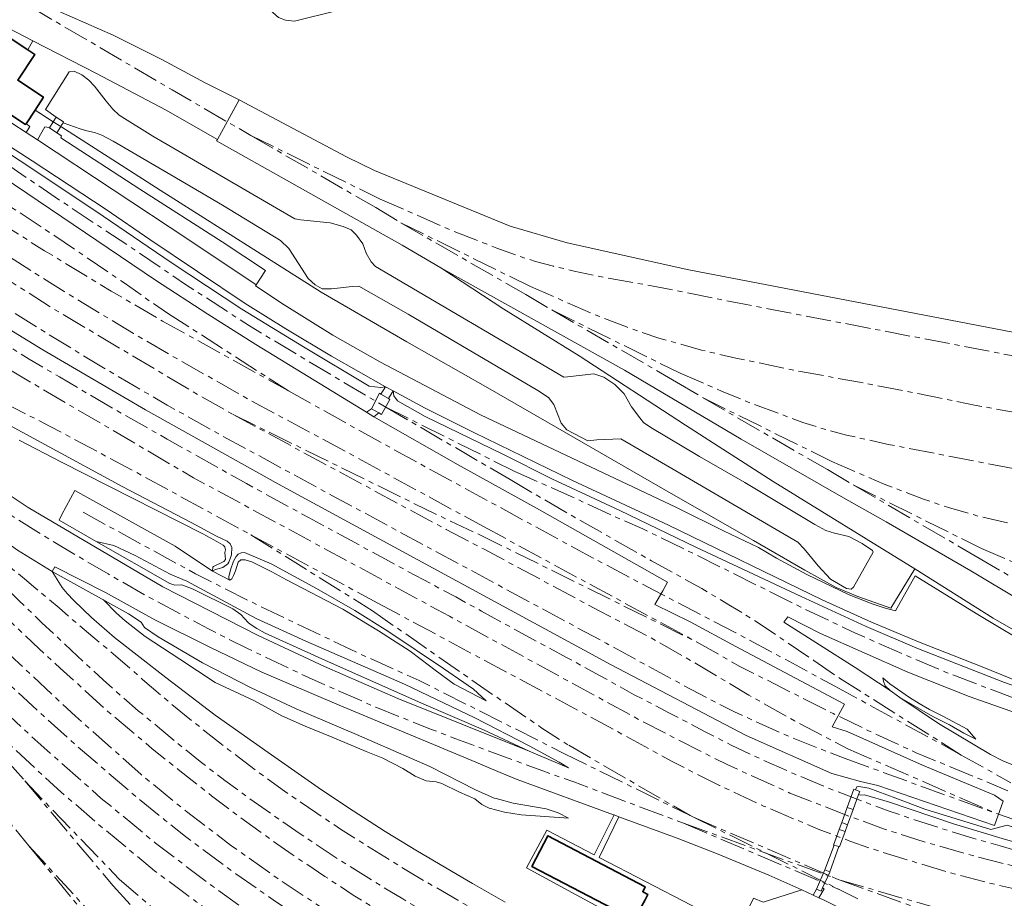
# Model space of a CAD drawing. Extents: x 151587 to 155483, y 462503 to 464608.
# Tile 33 of 236: x 152853 to 153049, y 463051 to 463225. Entities that reach past the tile are written whole.
import ezdxf

# ---------------------------------------------------------------- set-up
doc = ezdxf.new("R2010")
doc.units = 0
doc.header["$LTSCALE"] = 0.5
doc.linetypes.add('AM-AS', pattern=[16, 10, -2, 2, -2])
for name, color, linetype, lineweight in [('B-RO-AM-AS_SPOOR-G', 251, 'AM-AS', 18), ('B-RO-GR-GRAS-GV', 251, 'CONTINUOUS', 13), ('B-RO-IE-TERREINAFSCHEIDING_KUNSTMATIG_HEKWERK-G', 251, 'IE-TERREINAFSCHEIDING-KUNSTMATIG', 18), ('B-RO-IE-TERREINAFSCHEIDING_KUNSTMATIG_MUUR-G', 251, 'IE-TERREINAFSCHEIDING-KUNSTMATIG-DICHT', 18), ('B-RO-KW-KUNSTWERK_GELUIDSWERING_SCHERM-G', 251, 'CONTINUOUS', 18), ('B-RO-OG-BEBOUWING-GV', 6, 'CONTINUOUS', 35), ('B-RO-VH-VERHARDING_GESLOTEN-GV', 251, 'CONTINUOUS', 18), ('B-RO-VH-VERHARDING_HALFVERHARDING-GV', 251, 'CONTINUOUS', 18), ('B-RO-VH-VERHARDING_OPEN-GV', 251, 'CONTINUOUS', 18)]:
    doc.layers.add(name, color=color, linetype=linetype, lineweight=lineweight)
doc.linetypes.add('IE-TERREINAFSCHEIDING-KUNSTMATIG', pattern='A,4,[82,NLCS.SHX,S=0.75,R=90,X=0,Y=0],4,-2', length=10)
doc.linetypes.add('IE-TERREINAFSCHEIDING-KUNSTMATIG-DICHT', pattern='A,8,-1,[82,NLCS.SHX,S=0.75,R=90,X=0,Y=0],-1', length=10)

msp = doc.modelspace()

# ---------------------------------------------------------------- linework, layer by layer
at = {"layer": 'B-RO-AM-AS_SPOOR-G', "flags": 128}
for points in [[(152630.454, 463339.276), (152633.931, 463335.898), (152640.439, 463329.843), (152643.843, 463326.552), (152656.575, 463314.356), (152671.728, 463299.767), (152684.304, 463287.928), (152704.057, 463269.734), (152717.73, 463257.709), (152730.747, 463246.656), (152743.251, 463236.398), (152755.955, 463226.368), (152769.913, 463215.601), (152778.755, 463209.035), (152789.607, 463201.085), (152797.21, 463195.673), (152804.505, 463190.54), (152817.955, 463181.33), (152827.072, 463175.285), (152835.576, 463169.821), (152847.27, 463162.551), (152855.346, 463157.596), (152861.361, 463154.043), (152872.968, 463147.227), (152882.741, 463141.721), (152892.168, 463136.417), (152898.499, 463132.882), (152905.392, 463129.093), (152910.884, 463126.11), (152917.369, 463122.6), (152926.048, 463117.865), (152933.542, 463113.845), (152939.989, 463110.395), (152945.145, 463107.574), (152955.385, 463101.953), (152961.972, 463098.419), (152968.654, 463094.762), (152975.433, 463091.003), (152982.302, 463087.424), (152989.344, 463083.738), (152994.687, 463081.001), (153000.808, 463078.123), (153007.013, 463075.364), (153013.937, 463072.483), (153020.51, 463069.954), (153026.052, 463067.914), (153031.081, 463066.17), (153036.233, 463064.522), (153041.765, 463062.824), (153048.076, 463061.004), (153057.932, 463058.183), (153066.175, 463055.828)], [(152667.056, 463336.997), (152679.341, 463325.394), (152718.599, 463288.822), (152730.368, 463278.229), (152741.721, 463268.765), (152757.753, 463256.343), (152797.502, 463225.876), (152812.104, 463214.803), (152826.058, 463204.7), (152859.525, 463182.62), (152874.182, 463172.72), (152877.759, 463170.149), (152882.795, 463166.697)], [(152656.696, 463308.388), (152661.722, 463303.733), (152667.39, 463298.461), (152671.791, 463294.344), (152676.22, 463290.141), (152681.247, 463285.397), (152686.132, 463280.766), (152693.31, 463274.07), (152699.463, 463268.485), (152704.746, 463263.712), (152710.828, 463258.398), (152716.767, 463253.255), (152725.953, 463245.49), (152733.829, 463238.95), (152741.548, 463232.653), (152751.446, 463224.717), (152762.863, 463215.955), (152768.36, 463211.851), (152772.828, 463208.521), (152783.749, 463200.405), (152790.796, 463195.311), (152797.762, 463190.395), (152806.695, 463184.121), (152812.819, 463179.961), (152820.496, 463174.846), (152830.722, 463168.263), (152840.388, 463162.143), (152846.184, 463158.551), (152887.955, 463134.058), (152938.766, 463106.56), (152976.476, 463086.014), (152984.266, 463081.962), (152993.975, 463077.083), (153006.342, 463071.506), (153016.854, 463067.369), (153024.935, 463064.417), (153031.321, 463062.335), (153041.331, 463059.407), (153051.474, 463056.827), (153065.839, 463054.105)], [(152697.016, 463301.927), (152710.031, 463289.851), (152718.237, 463282.652), (152726.61, 463275.451), (152735.612, 463267.908), (152747.101, 463258.557), (152759.598, 463248.612), (152771.014, 463239.799), (152784.547, 463229.55), (152798.031, 463219.572), (152811.933, 463209.799), (152825.073, 463200.774), (152840.072, 463190.777), (152848.971, 463185.023), (152858.401, 463179.085), (152871.603, 463171.064), (152881.825, 463165.121)], [(152690.568, 463295.764), (152700.98, 463285.704), (152708.532, 463278.187), (152712.802, 463273.403), (152719.227, 463265.37), (152720.827, 463263.551), (152722.797, 463261.493), (152725.702, 463258.797), (152729.568, 463255.439), (152743.998, 463243.527), (152756.577, 463233.467), (152768.038, 463224.606), (152778.256, 463216.946), (152797.061, 463203.321), (152807.567, 463195.978), (152826.602, 463183.151), (152841.046, 463173.834), (152848.542, 463169.09), (152865.541, 463158.601), (152875.021, 463152.932), (152882.753, 463148.458), (152892.072, 463143.223), (152915.544, 463130.47), (152969.892, 463101.205), (152981.985, 463094.589), (152991.017, 463089.793), (152995.301, 463087.629), (153004.479, 463083.432), (153010.939, 463080.79), (153017.301, 463078.339)], [(152722.51, 463272.415), (152727.031, 463268.526), (152751.226, 463249.068), (152767.191, 463236.401), (152775.914, 463229.733), (152790.67, 463219.046), (152808.27, 463206.629), (152825.455, 463194.638), (152836.926, 463187.059), (152862.274, 463170.978), (152876.022, 463162.689), (152883.822, 463158.153), (152899.313, 463149.363), (152917.956, 463139.377), (152945.515, 463124.349)], [(152721.194, 463271.148), (152728.399, 463263.183), (152732.52, 463259.07), (152739.233, 463253.09), (152742.857, 463250.09), (152762.611, 463234.575), (152772.404, 463227.394), (152795.561, 463210.849), (152809.359, 463201.078), (152824.115, 463190.892), (152832.486, 463185.322), (152859.299, 463168.087), (152888.798, 463150.538), (152895.799, 463146.589)], [(152827.796, 463243.446), (152842.292, 463235.183), (152853.992, 463228.407), (152883.717, 463210.994), (152899.358, 463201.934)], [(152817.432, 463218.744), (152821.615, 463215.837), (152839.711, 463203.857), (152861.872, 463188.803), (152876.511, 463179.094), (152886.584, 463172.267), (152899.048, 463164.184), (152917.203, 463153.29), (152926.105, 463148.08)], [(152899.358, 463201.934), (152925.028, 463189.31)], [(152899.358, 463201.934), (152924.12, 463187.643)], [(152766.534, 463195.89), (152773.341, 463190.987), (152781.573, 463185.373), (152788.381, 463181.127), (152793.253, 463178.22), (152801.689, 463173.548), (152805.904, 463171.292), (152812.852, 463167.739), (152830.69, 463158.959), (152859.508, 463144.233), (152876.047, 463135.405), (152899.342, 463122.738)], [(152764.97, 463194.195), (152768.73, 463190.605), (152773.999, 463185.903), (152778.97, 463181.643), (152784.538, 463176.728), (152801.999, 463162.053), (152812.838, 463153.575), (152818.506, 463149.301), (152824.986, 463144.556), (152831.31, 463140.082), (152839.115, 463134.696), (152843.487, 463131.804), (152857.174, 463123.212), (152864.481, 463118.781), (152871.004, 463114.962), (152878.923, 463110.459), (152890.955, 463104.043), (152898.7, 463100.153), (152909.305, 463095.123), (152916.892, 463091.701), (152924.165, 463088.533), (152934.98, 463084.201), (152940.003, 463082.274), (152957.291, 463075.879), (152963.424, 463073.701), (152985.241, 463065.51)], [(152925.028, 463189.31), (152939.676, 463182.91), (152948.136, 463179.615), (152952.674, 463177.981), (152955.827, 463176.945), (152959.41, 463175.99), (152963.526, 463175.058), (152970.632, 463173.557), (152981.335, 463171.678), (152995.914, 463168.732), (153067.241, 463155.049), (153080.481, 463152.581), (153092.961, 463150.1), (153163.994, 463136.528), (153180.189, 463133.365), (153224.669, 463124.953), (153245.302, 463120.878)], [(152924.12, 463187.643), (152929.132, 463184.618)], [(152929.132, 463184.618), (152954.824, 463171.976)], [(152929.132, 463184.618), (152953.918, 463170.37)], [(152954.824, 463171.976), (152967.163, 463166.587), (152973.865, 463163.956), (152980.344, 463161.728), (152988.762, 463159.378), (152995.586, 463157.741), (153000.131, 463156.89), (153006.449, 463155.519), (153020.145, 463152.988), (153031.708, 463150.755), (153043.318, 463148.401), (153055.913, 463146.089), (153084.752, 463140.452), (153146.443, 463128.695), (153159.607, 463126.1), (153201.493, 463118.172), (153233.793, 463111.966), (153447.633, 463070.88)], [(152953.918, 463170.37), (152959.073, 463167.346)], [(152882.795, 463166.697), (152906.833, 463151.266)], [(152959.073, 463167.346), (152984.544, 463154.769)], [(152959.073, 463167.346), (152983.813, 463153.016)], [(152881.825, 463165.121), (152906.833, 463151.266)], [(152983.813, 463153.016), (152989.005, 463149.943)], [(152984.544, 463154.769), (152989.723, 463152.588), (152992.748, 463151.196), (152998.679, 463148.8), (153008.909, 463145.027), (153012.104, 463143.993), (153017.541, 463142.522), (153025.856, 463140.662), (153083.611, 463129.474), (153168.966, 463113.192), (153189.458, 463109.167), (153210.049, 463105.354), (153232.699, 463100.97), (153445.466, 463060.045)], [(152906.833, 463151.266), (152920.659, 463143.54), (152936.039, 463135.097), (152967.27, 463118.108), (152980.725, 463111.005), (152995.606, 463103.301), (153015.233, 463092.705)], [(152797.865, 463149.295), (152811.992, 463136.129), (152853.325, 463097.196), (152864.535, 463086.731), (152875.81, 463076.781), (152877.477, 463075.228), (152886.542, 463067.856), (152895.327, 463061.171), (152904.783, 463054.486), (152913.958, 463048.391), (152919.568, 463044.895), (152927.037, 463040.387), (152937.329, 463034.466), (152948.98, 463028.256), (152959.644, 463022.974), (152966.125, 463019.978), (152972.312, 463017.253), (152984.033, 463012.399), (152995.04, 463008.291), (153002.373, 463005.78), (153010.665, 463003.091), (153030.243, 462997.068), (153037.074, 462995.122), (153044.083, 462992.96), (153052.075, 462990.65), (153069.505, 462985.226), (153184.231, 462950.25), (153198.347, 462945.828), (153251.324, 462929.652), (153284.275, 462919.691), (153394.691, 462886.032), (153414.447, 462879.937), (153441.671, 462871.817), (153451.928, 462869.047), (153463.122, 462866.349), (153471.904, 462864.498), (153485.815, 462861.952), (153496.995, 462860.278), (153511.074, 462858.429), (153520.141, 462857.629), (153528.277, 462857.027)], [(152989.005, 463149.943), (153013.773, 463135.663)], [(152989.005, 463149.943), (153014.636, 463137.276)], [(152926.105, 463148.08), (152951.628, 463135.346)], [(152926.105, 463148.08), (152950.802, 463133.675)], [(152808.008, 463146.551), (152814.314, 463140.687), (152826.8, 463128.896), (152834.258, 463121.978), (152843.985, 463112.754), (152848.839, 463108.138), (152852.875, 463104.332), (152857.339, 463100.102), (152861.523, 463096.265), (152866.529, 463091.725), (152870.892, 463087.764), (152875.236, 463084.095), (152879.784, 463080.291), (152884.887, 463076.192), (152891.514, 463070.976), (152896.089, 463067.541), (152900.905, 463064.009), (152907.552, 463059.305), (152914.034, 463054.952), (152919.671, 463051.264), (152925.353, 463047.736), (152933.783, 463042.707), (152939.789, 463039.29), (152944.355, 463036.776), (152948.094, 463034.806), (152951.497, 463033.066), (152955.494, 463031.009), (152960.716, 463028.421), (152965.232, 463026.269), (152970.226, 463023.964), (152973.913, 463022.317), (152978.415, 463020.386), (152986.054, 463017.225), (152991.231, 463015.2), (152996.177, 463013.358), (153002.457, 463011.137), (153005.915, 463009.938), (153011.087, 463008.27), (153018.25, 463006.045), (153035.363, 463000.796), (153050.07, 462996.336), (153068.696, 462990.643), (153078.799, 462987.53), (153092.013, 462983.533), (153111.575, 462977.554), (153127.177, 462972.815), (153134.94, 462970.388), (153155.54, 462964.102), (153168.444, 462960.181), (153187.863, 462954.223), (153199.23, 462950.719), (153208.348, 462947.956), (153229.286, 462941.595), (153241.232, 462937.955), (153252.041, 462934.606), (153269.481, 462929.301), (153284.054, 462924.851), (153303.079, 462919.03), (153317.881, 462914.495), (153327.087, 462911.684), (153338.076, 462908.31), (153346.131, 462905.88), (153354.423, 462903.481), (153363.511, 462900.702), (153376.511, 462896.767), (153387.071, 462893.548), (153397.824, 462890.251), (153410.084, 462886.514), (153421.087, 462883.14), (153430.527, 462880.286), (153438.707, 462877.801), (153444.286, 462876.095), (153450.729, 462874.27), (153458.035, 462872.346), (153468.091, 462870.103), (153475.366, 462868.603), (153481.698, 462867.263)], [(152895.799, 463146.589), (152938.106, 463123.788)], [(152895.799, 463146.589), (152938.95, 463125.417)], [(153014.636, 463137.276), (153025.022, 463132.769), (153032.83, 463129.796), (153037.781, 463128.139), (153043.743, 463126.423), (153055.077, 463123.768), (153155.572, 463104.422), (153167.337, 463102.28), (153212.157, 463093.636), (153224.526, 463091.338), (153442.992, 463049.3)], [(152951.628, 463135.346), (152963.632, 463130.006), (152971.288, 463126.451), (152977.159, 463123.882), (152987.84, 463118.696), (153008.519, 463108.379), (153018.609, 463103.571), (153023.833, 463101.228), (153037.215, 463095.48), (153051.929, 463089.897), (153063.951, 463085.641), (153076.664, 463081.606), (153082.626, 463079.848), (153087.423, 463078.506), (153093.526, 463076.945), (153104.78, 463074.207), (153111.858, 463072.688), (153137.603, 463067.544), (153179.946, 463059.341)], [(153013.773, 463135.663), (153018.915, 463132.644)], [(152950.802, 463133.675), (152962.797, 463126.669), (152978.876, 463117.57), (152988.846, 463112.053), (152994.564, 463108.645), (153000.239, 463105.14), (153011.074, 463097.8)], [(153018.915, 463132.644), (153044.375, 463120.004)], [(153018.915, 463132.644), (153043.616, 463118.249)], [(152866.034, 463127.189), (152888.368, 463114.994), (152900.786, 463108.727), (152921.97, 463098.66), (152932.768, 463093.814), (152961.454, 463079.375)], [(152840.469, 463124.663), (152845.382, 463121.05), (152849.273, 463118.068), (152852.051, 463115.88), (152854.417, 463113.985), (152856.641, 463112.09), (152858.879, 463110.238), (152861.317, 463108.216), (152864.439, 463105.486), (152867.975, 463102.517), (152872.038, 463099.109), (152877.858, 463094.049), (152883.603, 463089.113), (152887.742, 463085.766), (152894.858, 463080.121), (152900.272, 463076.079), (152906.001, 463071.868), (152912.426, 463067.504), (152917.162, 463064.319), (152921.718, 463061.437), (152927.088, 463058.091), (152934.764, 463053.504), (152940.389, 463050.273), (152944.89, 463047.719), (152950.357, 463044.759), (152959.213, 463040.191), (152963.142, 463038.217), (152976.649, 463031.887), (152980.107, 463030.38), (152993.436, 463024.769), (152999.925, 463022.295), (153014.425, 463016.966), (153023.288, 463014.003), (153034.084, 463010.575), (153040.972, 463008.433), (153052.725, 463004.832), (153061.637, 463002.126), (153068.891, 462999.877), (153089.695, 462993.691), (153105.099, 462988.923), (153116.147, 462985.63), (153123.238, 462983.354)], [(152938.106, 463123.788), (152945.541, 463119.915), (152968.476, 463107.649), (152979.308, 463101.984), (152987.423, 463097.342), (152998.152, 463090.941), (153007.235, 463085.848), (153017.958, 463080.21)], [(152938.95, 463125.417), (152944.683, 463122.775)], [(152945.515, 463124.349), (152987.785, 463101.479)], [(152839.284, 463123.297), (152842.476, 463120.189), (152847.824, 463115.082), (152853.444, 463109.592), (152857.88, 463105.276), (152863.713, 463099.801), (152870.017, 463093.944), (152873.724, 463090.634), (152877.003, 463087.834), (152881.693, 463083.946), (152884.787, 463081.358), (152889.262, 463077.767), (152894.165, 463074.008), (152899.138, 463070.405), (152903.555, 463067.268), (152909.111, 463063.426), (152916.932, 463058.243), (152923.47, 463054.135), (152929.481, 463050.493), (152936.345, 463046.486), (152941.885, 463043.368), (152954.984, 463036.374), (152958.7, 463034.47), (152964.152, 463031.864), (152969.277, 463029.355), (152974.501, 463026.947), (152977.76, 463025.496), (152983.553, 463023.033), (152988.391, 463021.064), (152994.894, 463018.575), (153002.849, 463015.581), (153009.465, 463013.234), (153021.941, 463009.264), (153035.384, 463005.183), (153049.353, 463000.891), (153063.721, 462996.573), (153081.48, 462991.056), (153086.783, 462989.484), (153104.385, 462984.081), (153130.538, 462976.106), (153157.63, 462967.812), (153190.873, 462957.739), (153211.979, 462951.407), (153346.544, 462910.206), (153377.149, 462900.915), (153410.536, 462890.631), (153454.395, 462877.402), (153482.232, 462868.859)], [(152899.342, 463122.738), (152924.516, 463109.186)], [(152899.342, 463122.738), (152923.497, 463107.618)], [(152944.683, 463122.775), (152987.785, 463101.479)], [(153044.375, 463120.004), (153051.047, 463117.126), (153060.79, 463113.208), (153065.137, 463111.71), (153069.997, 463110.255), (153078.385, 463108.13), (153089.475, 463105.897), (153152.407, 463093.989), (153237.011, 463077.643)], [(152823.915, 463118.544), (152844.603, 463099.331), (152858.257, 463086.736), (152864.462, 463081.134), (152876.641, 463070.688), (152882.364, 463066.073), (152886.361, 463062.873), (152896.352, 463055.498), (152904.217, 463050.012), (152911.032, 463045.489), (152917.682, 463041.243), (152923.918, 463037.418), (152930.889, 463033.34), (152936.009, 463030.454), (152940.922, 463027.842), (152945.999, 463024.995), (152958.74, 463018.737), (152965.54, 463015.572), (152973.74, 463011.963), (152979.659, 463009.524), (152985.08, 463007.328), (152991.075, 463005.026), (152997.019, 463002.897), (153004.728, 463000.319), (153012.043, 462998.045), (153063.464, 462982.287), (153068.607, 462980.783), (153075.356, 462978.663), (153080.816, 462977.084), (153093.522, 462973.146), (153108.287, 462968.753), (153160.712, 462952.704), (153176.228, 462948.088), (153200.137, 462940.675), (153208.197, 462938.291), (153225.987, 462932.766), (153229.894, 462931.652), (153241.847, 462928.011), (153286.607, 462914.29), (153303.003, 462909.407), (153375.002, 462887.392), (153403.624, 462878.783), (153425.996, 462871.48)], [(153043.616, 463118.249), (153075.453, 463099.701), (153083.143, 463095.371), (153086.412, 463093.597), (153090.298, 463091.651), (153098.985, 463087.617), (153102.708, 463086.014), (153108.364, 463083.887), (153116.717, 463080.991), (153126.811, 463077.795), (153146.983, 463071.619), (153180.444, 463061.097)], [(152822.733, 463117.334), (152830.347, 463108.56), (152837.143, 463101.104), (152843.364, 463094.654), (152846.688, 463091.341), (152852.741, 463085.581), (152857.624, 463081.053), (152869.661, 463070.451), (152880.419, 463061.566), (152891.722, 463053.012), (152898.765, 463047.993), (152905.83, 463043.151), (152910.926, 463039.813), (152924.811, 463031.309), (152937.253, 463024.207), (152946.931, 463019.164), (152951.583, 463016.825), (152961.386, 463012.095), (152971.803, 463007.593), (152979.834, 463004.269), (152989.7, 463000.624), (153007.425, 462994.602), (153096.403, 462967.426), (153182.298, 462941.314), (153202.254, 462935.118), (153242.704, 462922.898), (153303.419, 462904.268), (153366.117, 462885.196), (153383.95, 462879.874), (153400.23, 462875.217), (153411.259, 462872.537), (153425.615, 462869.714)], [(152924.516, 463109.186), (152969.527, 463085.093), (152982.967, 463077.769), (152987.492, 463075.411), (152992.363, 463073.02), (153001.217, 463068.861), (153011.929, 463064.366), (153018.25, 463061.964), (153022.167, 463060.587), (153026.379, 463059.223), (153037.259, 463055.939), (153044.741, 463053.932), (153050.872, 463052.504), (153056.881, 463051.272), (153068.066, 463049.196), (153109.414, 463042.25)], [(152923.497, 463107.618), (152949.024, 463089.878), (152956.924, 463084.517), (152962.425, 463080.972)], [(152987.785, 463101.479), (152996.404, 463096.62), (153014.923, 463087.254), (153021.951, 463083.843), (153031.384, 463079.496), (153049.601, 463071.971)], [(153011.074, 463097.8), (153016.146, 463094.31)], [(153016.146, 463094.31), (153040.348, 463079.044)], [(153015.233, 463092.705), (153040.348, 463079.044)], [(152846.868, 463085.384), (152860.959, 463072.334), (152869.487, 463064.96), (152880.246, 463056.052), (152888.511, 463049.932), (152897.757, 463043.33), (152905.419, 463038.02), (152911.455, 463034.068), (152915.961, 463031.268), (152921.339, 463028.005), (152932.114, 463021.824), (152943.378, 463015.825), (152953.151, 463010.97), (152963.349, 463006.299), (152972.233, 463002.467), (152979.721, 462999.495), (152992.837, 462994.713), (153005.19, 462990.537), (153020.983, 462985.653), (153037.388, 462980.722), (153076.907, 462968.593), (153092.084, 462964.027), (153131.436, 462951.96), (153221.609, 462924.534), (153317.435, 462895.238), (153377.176, 462877.079), (153382.446, 462875.534), (153392.258, 462872.9), (153400.789, 462870.905), (153421.802, 462866.422), (153439.305, 462862.838), (153454.68, 462859.787), (153457.987, 462859.019), (153466.417, 462857.477), (153476.795, 462855.94), (153481.392, 462855.341), (153489.74, 462854.656)], [(152845.613, 463083.995), (152854.477, 463073.89)], [(152962.425, 463080.972), (152986.527, 463067.026)], [(152961.454, 463079.375), (152986.527, 463067.026)], [(153017.958, 463080.21), (153047.555, 463067.345)], [(153040.348, 463079.044), (153050.192, 463073.538)], [(153017.301, 463078.339), (153047.555, 463067.345)], [(152854.477, 463073.89), (152873.219, 463054.413)], [(152854.477, 463073.89), (152872.019, 463053.072)], [(152847.602, 463070.363), (152855.258, 463061.049)], [(152986.527, 463067.026), (152987.164, 463066.732)], [(153047.555, 463067.345), (153059.344, 463063.305), (153075.738, 463058.173), (153083.74, 463055.933)], [(152985.241, 463065.51), (153015.548, 463054.511)], [(152985.241, 463065.51), (153016.224, 463052.329)], [(152987.164, 463066.732), (153016.224, 463052.329)], [(152987.164, 463066.732), (153015.548, 463054.511)], [(152855.258, 463061.049), (152872.453, 463040.132)], [(152855.258, 463061.049), (152873.604, 463041.13)], [(152873.219, 463054.413), (152878.941, 463049.478), (152883.693, 463045.589), (152888.721, 463041.787), (152901.033, 463033.097), (152912.077, 463025.794), (152928.469, 463016.273), (152940.057, 463010.181), (152949.292, 463005.749), (152965.74, 462998.888), (152976.512, 462995.05), (152994.997, 462989.113), (153178.858, 462932.981), (153226.945, 462918.43), (153341.07, 462883.57), (153359.888, 462877.76), (153382.861, 462870.888), (153389.84, 462868.986), (153406.14, 462865.243), (153428.077, 462860.622), (153442.149, 462857.744), (153455.367, 462855.157), (153463.28, 462853.758), (153475.24, 462852.102), (153484.019, 462851.053)], [(153015.548, 463054.511), (153016.133, 463054.279)], [(153016.133, 463054.279), (153041.711, 463046.908)], [(153016.133, 463054.279), (153042.115, 463044.934)], [(152872.019, 463053.072), (152880.496, 463043.914), (152883.819, 463040.66), (152887.63, 463037.08), (152891.74, 463033.41), (152904.713, 463023.496), (152914.618, 463016.683), (152921.188, 463012.473), (152930.465, 463007.035), (152935.343, 463004.39), (152946.144, 462999.678), (152952.05, 462997.323), (152958.424, 462994.992), (152963.581, 462993.206), (152969.872, 462991.243), (152989.827, 462985.154), (153023.732, 462975.001), (153159.003, 462933.724), (153270.43, 462899.573)], [(153016.224, 463052.329), (153019.787, 463050.516)]]:
    msp.add_lwpolyline(points, dxfattribs=at)
at = {"layer": 'B-RO-GR-GRAS-GV', "flags": 128}
for points in [[(152860.105, 463204.663), (152860.693, 463205.59), (152858.556, 463207.091), (152863.254, 463214.547), (152864.253, 463214.706), (152865.81, 463213.958), (152867.212, 463212.92), (152868.283, 463211.725), (152870.604, 463208.76), (152871.964, 463207.189), (152873.212, 463205.951), (152879.911, 463201.782), (152908.06, 463185.4), (152909.171, 463185.183), (152915.078, 463184.585), (152917.678, 463183.907), (152919.235, 463183.203), (152920.323, 463182.169), (152921.551, 463180.42), (152922.246, 463178.58), (152923.185, 463176.896), (152924.099, 463175.946), (152961.43, 463154.009), (152962.162, 463154.034), (152967.421, 463154.654), (152969.377, 463153.996), (152971.581, 463152.518), (152973.409, 463150.705), (152974.884, 463148.091), (152976.514, 463145.944), (152977.294, 463145.037), (152978.697, 463144.044), (152988.399, 463138.266), (152997.37, 463133.083), (153011.256, 463124.792), (153013.481, 463123.602), (153015.17, 463123.031), (153017.992, 463122.399), (153020.684, 463121.011), (153022.71, 463119.621), (153022.844, 463119.266), (153018.965, 463112.368), (153018.456, 463111.945), (153017.59, 463112.096), (153014.385, 463113.948), (153011.955, 463116.58), (153009.144, 463119.944), (153007.874, 463121.248), (152982.92, 463135.872), (152972.773, 463141.736), (152968.014, 463141.538), (152966.216, 463141.375), (152962.056, 463143.556), (152960.919, 463144.861), (152959.461, 463148.563), (152958.39, 463149.979), (152956.275, 463151.37), (152930.529, 463166.517), (152920.739, 463172.028), (152919.43, 463171.956), (152915.347, 463171.496), (152913.46, 463171.51), (152912.102, 463172.326), (152910.699, 463173.586), (152906.879, 463179.498), (152905.229, 463181.134), (152893.702, 463188.103), (152883.488, 463194.167), (152871.987, 463200.84), (152869.79, 463201.999), (152868.322, 463202.526), (152866.795, 463202.861), (152865.49, 463203.254), (152862.065, 463204.462), (152861.76, 463203.966), (152861.6, 463203.706), (152881.339, 463191.078), (152913.274, 463170.885), (152930.299, 463160.977), (152946.356, 463151.895), (152982.745, 463130.915), (152999.106, 463121.621), (153009.291, 463115.726), (153015.476, 463112.307), (153019.777, 463110.514), (153026.36, 463108.199), (153031.112, 463115.949), (153002.982, 463133.325), (152985.602, 463144.474), (152964.515, 463158.261), (152949.538, 463167.468), (152937.062, 463175.655), (152929.394, 463180.201), (152892.533, 463200.868), (152892.697, 463201.166), (152882.366, 463207.014), (152868.68, 463214.25), (152856.084, 463220.707), (152855.083, 463218.939), (152856.46, 463218.031), (152853.069, 463212.889), (152858.177, 463209.519), (152856.497, 463206.971)], [(152926.054, 463152.08), (152915.334, 463158.136), (152906.255, 463163.605), (152898.198, 463168.634), (152879.3, 463181.279), (152870.64, 463187.238), (152855.949, 463196.947), (152841.274, 463206.385), (152841.41, 463205.852), (152842, 463204.891), (152844.192, 463202.975), (152855.88, 463195.384), (152870.009, 463185.957), (152883.541, 463176.738), (152897.554, 463167.496), (152909.772, 463159.999), (152922.789, 463152.181), (152925.054, 463151.943)], [(152927.554, 463151.268), (152927.726, 463150.275), (152928.445, 463149.31), (152933.913, 463146.207), (152949.317, 463138.729), (152959.057, 463133.8), (152972.564, 463127.563), (152987.66, 463120.266), (153008.54, 463110.492), (153021.491, 463104.56), (153031.541, 463100.263), (153048.936, 463093.409), (153058.045, 463090.187), (153060.735, 463089.127), (153060.088, 463089.902), (153057.974, 463091.07), (153044.455, 463096.521), (153031.825, 463101.488), (153022.508, 463105.366), (153012.7, 463109.834), (152982.226, 463124.63), (152963.166, 463133.5), (152943.567, 463142.998), (152933.935, 463147.821)], [(152954.549, 463079.803), (152962.364, 463076.482), (152960.516, 463077.636), (152954.559, 463080.869), (152943.78, 463086.398), (152929.85, 463093.096), (152910.254, 463101.611), (152900.378, 463106.107), (152886.636, 463113.512), (152883.299, 463114.952), (152876.386, 463118.608), (152872.166, 463120.605), (152868.606, 463121.38), (152883.25, 463113.07), (152884.248, 463112.751), (152885.658, 463112.823), (152887.865, 463111.916), (152895.778, 463108.026), (152897.319, 463106.911), (152898.814, 463105.34), (152899.221, 463105.017), (152900.5, 463104.125), (152902.175, 463103.196), (152914.724, 463097.533), (152933.697, 463089.153), (152945.542, 463084.041)], [(152895.164, 463113.701), (152895.57, 463113.999), (152895.894, 463114.654), (152896.293, 463115.561), (152896.829, 463117.326), (152897.35, 463117.77), (152898.184, 463117.785), (152899.544, 463117.386), (152903.518, 463115.401), (152906.389, 463113.82), (152917.57, 463108.009), (152924.666, 463103.706), (152930.941, 463099.664), (152934.818, 463096.763), (152935.645, 463096.056), (152938.697, 463093.806), (152939.678, 463093.066), (152946.06, 463089.815), (152943.514, 463092.102), (152937.59, 463096.225), (152926.514, 463103.603), (152919.969, 463107.698), (152912.395, 463112.088), (152903.351, 463116.993), (152898.075, 463119.203), (152897.405, 463119.143), (152896.843, 463118.855), (152896.445, 463118.406), (152895.918, 463117.491), (152895.31, 463115.76), (152894.965, 463114.409), (152894.998, 463114.013)], [(152871.46, 463109.045), (152870.097, 463109.812), (152872.697, 463107.188), (152874.39, 463105.678), (152878.376, 463102.579), (152885.264, 463098.091), (152892.223, 463093.422), (152900.058, 463089.767), (152905.497, 463086.809), (152910.104, 463084.762), (152915.509, 463082.603), (152922.228, 463079.747), (152925.521, 463078.433), (152929.474, 463076.351), (152931.973, 463074.837), (152934.125, 463073.915), (152936.119, 463073.733), (152937.238, 463073.423), (152940.719, 463071.706), (152943.78, 463070.351), (152945.179, 463069.223), (152946.666, 463068.492), (152949.678, 463067.684), (152952.982, 463067.202), (152962.375, 463066.507), (152960.305, 463067.569), (152957.981, 463068.342), (152951.396, 463069.474), (152948.058, 463070.41), (152947.66, 463070.489), (152943.944, 463072.121), (152934.861, 463076.788), (152920.331, 463083.14), (152908.337, 463088.206), (152899.398, 463092.345), (152889.765, 463097.351), (152880.955, 463102.462), (152878.2, 463104.322), (152877.586, 463105.377), (152875.084, 463107.055)], [(152871.46, 463109.045), (152875.084, 463107.055), (152877.586, 463105.377), (152878.2, 463104.322), (152880.955, 463102.462), (152889.765, 463097.351), (152899.398, 463092.345), (152908.337, 463088.206), (152920.331, 463083.14), (152934.861, 463076.788), (152943.944, 463072.121), (152947.66, 463070.489), (152948.058, 463070.41), (152951.396, 463069.474), (152957.981, 463068.342), (152960.305, 463067.569), (152962.375, 463066.507), (152952.982, 463067.202), (152949.678, 463067.684), (152946.666, 463068.492), (152945.179, 463069.223), (152943.78, 463070.351), (152940.719, 463071.706), (152937.238, 463073.423), (152936.119, 463073.733), (152934.125, 463073.915), (152931.973, 463074.837), (152929.474, 463076.351), (152925.521, 463078.433), (152922.228, 463079.747), (152915.509, 463082.603), (152910.104, 463084.762), (152905.497, 463086.809), (152900.058, 463089.767), (152892.223, 463093.422), (152885.264, 463098.091), (152878.376, 463102.579), (152874.39, 463105.678), (152872.697, 463107.188), (152870.097, 463109.812)], [(153026.71, 463091.501), (153028.12, 463090.461), (153034.727, 463086.665), (153038.014, 463085.009), (153040.819, 463083.365), (153043.249, 463082.212), (153041.524, 463084.153), (153036.841, 463086.69), (153034.041, 463088.066), (153031.998, 463089.241), (153030.074, 463090.468), (153026.178, 463093.169), (153024.747, 463094.351), (153024.892, 463093.682), (153025.245, 463092.74), (153026.211, 463091.869)], [(152968.478, 463058.733), (152996.045, 463044.408), (152999.129, 463050.661), (153000.988, 463049.859), (153008.721, 463052.305), (153002.158, 463055.188), (152991.772, 463059.475), (152983.92, 463062.534), (152972.406, 463066.794)]]:
    msp.add_lwpolyline(points, close=True, dxfattribs=at)
for points in [[(153053.458, 463102.315), (153046.683, 463106.169), (153031.112, 463115.949), (153026.36, 463108.199), (153019.777, 463110.514), (153015.476, 463112.307), (153009.291, 463115.726), (152999.106, 463121.621), (152982.745, 463130.915), (152946.356, 463151.895), (152930.299, 463160.977), (152913.274, 463170.885), (152881.339, 463191.078), (152861.6, 463203.706), (152860.844, 463202.478), (152861.781, 463201.855), (152861.65, 463201.455), (152877.297, 463191.284), (152893.656, 463180.849), (152902.27, 463175.178), (152900.412, 463172.304), (152900.284, 463172.107), (152905.962, 463168.331), (152915.61, 463162.326), (152925.088, 463156.953), (152944.93, 463146.528), (152983.837, 463128.144), (152993.147, 463123.528), (153000.111, 463120.231), (153003.689, 463118.094), (153009.684, 463114.881), (153018.1, 463110.792), (153022.629, 463109.042), (153025.022, 463108.255), (153027.263, 463107.66), (153031.218, 463114.605), (153043.28, 463107.106), (153055.647, 463099.735)], [(152853.342, 463141.472), (152861.772, 463137.112), (152889.818, 463122.945), (152891.972, 463121.759), (152893.833, 463120.675), (152894.185, 463120.334), (152894.296, 463119.779), (152894.196, 463119.191), (152894.326, 463117.808), (152894.005, 463117.417), (152891.898, 463116.442), (152891.767, 463116.307), (152891.719, 463115.5), (152892.319, 463115.815), (152893.76, 463116.266), (152894.746, 463116.974), (152894.966, 463117.303), (152895.519, 463118.732), (152895.531, 463120.197), (152895.22, 463120.938), (152894.668, 463121.473), (152892.519, 463122.464), (152887.5, 463125.167), (152873.897, 463132.22), (152851.626, 463144.373)], [(152848.116, 463132.747), (152855.153, 463128.124), (152881.883, 463112.383), (152900.776, 463102.769), (152913.97, 463096.608), (152928.509, 463090.226), (152954.549, 463079.803), (152945.542, 463084.041), (152933.697, 463089.153), (152914.724, 463097.533), (152902.175, 463103.196), (152900.5, 463104.125), (152899.221, 463105.017), (152898.814, 463105.34), (152897.319, 463106.911), (152895.778, 463108.026), (152887.865, 463111.916), (152885.658, 463112.823), (152884.248, 463112.751), (152883.25, 463113.07), (152868.606, 463121.38), (152861.289, 463125.629), (152861.792, 463126.762), (152864.405, 463131.496), (152884.318, 463120.498), (152891.719, 463115.5), (152891.767, 463116.307), (152891.898, 463116.442), (152894.005, 463117.417), (152894.326, 463117.808), (152894.196, 463119.191), (152894.296, 463119.779), (152894.185, 463120.334), (152893.833, 463120.675), (152891.972, 463121.759), (152889.818, 463122.945), (152861.772, 463137.112), (152853.342, 463141.472)], [(152973.734, 463045.947), (152954.054, 463056.677), (152958.082, 463064.135), (152967.455, 463059.264), (152971.438, 463067.15), (152971.344, 463067.185), (152952.212, 463074.18), (152948.792, 463075.543), (152943.969, 463077.599), (152916.835, 463088.902), (152901.513, 463095.477), (152891.334, 463100.35), (152880.292, 463105.893), (152870.465, 463111.286), (152860.446, 463116.357), (152859.871, 463115.453), (152861.915, 463112.307), (152862.874, 463111.094), (152864.191, 463109.668), (152867.682, 463106.297), (152872.259, 463102.389), (152882.444, 463094.394), (152892.287, 463086.976), (152902.744, 463079.521), (152913.392, 463072.109), (152919.664, 463067.939), (152926.014, 463063.89), (152932.44, 463059.963), (152943.307, 463053.545), (152949.813, 463049.864)], [(153053.73, 463086.463), (153041.93, 463090.669), (153029.76, 463095.472), (153012.425, 463103.182), (153005.906, 463106.427), (153005.141, 463105.43), (153019.311, 463096.414), (153026.211, 463091.869), (153025.245, 463092.74), (153024.892, 463093.682), (153024.747, 463094.351), (153026.178, 463093.169), (153030.074, 463090.468), (153031.998, 463089.241), (153034.041, 463088.066), (153036.841, 463086.69), (153041.524, 463084.153), (153043.249, 463082.212), (153040.819, 463083.365), (153038.014, 463085.009), (153034.727, 463086.665), (153028.12, 463090.461), (153035.793, 463085.324), (153046.161, 463079.168), (153048.741, 463077.832), (153059.913, 463073.391)]]:
    msp.add_lwpolyline(points, dxfattribs=at)
at = {"layer": 'B-RO-IE-TERREINAFSCHEIDING_KUNSTMATIG_HEKWERK-G', "flags": 128}
for points in [[(152981.086, 463111.581), (152979.527, 463108.885), (152986.549, 463105.462), (152995.569, 463100.541), (153017.14, 463089.16), (153014.694, 463084.618), (153017.68, 463083.721), (153032.638, 463077.005), (153046.96, 463071.06), (153048.684, 463069.915), (153046.92, 463065.073), (153023.748, 463072.987), (153020.352, 463073.77), (153014.656, 463075.361), (152997.662, 463082.935), (152970.826, 463096.907), (152904.857, 463132.751), (152878.415, 463147.502), (152858.075, 463159.396), (152840.499, 463170.145), (152822.832, 463181.523), (152803.054, 463195.023), (152790.518, 463203.937), (152776.138, 463214.673), (152756.712, 463229.414), (152740.59, 463242.153), (152728.171, 463252.5), (152711.121, 463267.324), (152697.979, 463279.141), (152684.283, 463291.858), (152665.633, 463309.518), (152632.912, 463340.762), (152623.035, 463350.291), (152620.19, 463353.266), (152614.866, 463359.128), (152596.668, 463380.198)], [(152674.292, 463344.773), (152690.76, 463329.751), (152706.341, 463315.569), (152719.162, 463303.894), (152731.978, 463292.234), (152736.967, 463287.798), (152739.765, 463285.461), (152745.636, 463280.817), (152750.647, 463277.138), (152756.635, 463273.102), (152763.431, 463268.847), (152769.768, 463265.306), (152776.007, 463262.117), (152784.717, 463258.159), (152791.423, 463255.503), (152791.313, 463255.261), (152799.066, 463252.189), (152799.156, 463252.279), (152807.034, 463249.223), (152820.166, 463244.084), (152833.734, 463238.738), (152839.358, 463236.405), (152845.698, 463233.632), (152852.305, 463230.659), (152861.139, 463226.622), (152872.023, 463221.812), (152881.674, 463217.026), (152890.25, 463212.401), (152896.992, 463208.997)], [(152841.647, 463228.165), (152856.084, 463220.707)], [(152856.084, 463220.707), (152868.68, 463214.25), (152882.366, 463207.014), (152892.697, 463201.166)], [(152816.439, 463216.378), (152837.12, 463202.469), (152838.49, 463201.545), (152880.444, 463173.264), (152890.773, 463166.498), (152900.303, 463160.455), (152922.291, 463147.024), (152923.748, 463146.142), (152940.517, 463136.596), (152956.608, 463127.703), (152982.006, 463113.353), (152981.086, 463111.581)], [(152892.697, 463201.166), (152896.992, 463208.997), (152918.335, 463197.711), (152923.9, 463194.966), (152950.81, 463183.923), (152962.109, 463180.631), (152986.246, 463175.311), (153062.588, 463160.582), (153082.134, 463156.987), (153145.123, 463144.739), (153195.892, 463135.501), (153221.456, 463130.254), (153221.99, 463133.03), (153246.686, 463128.096)], [(153031.112, 463115.949), (153026.36, 463108.199), (153019.777, 463110.514), (153015.476, 463112.307), (153009.291, 463115.726), (152999.106, 463121.621), (152982.745, 463130.915), (152946.356, 463151.895), (152930.299, 463160.977), (152913.274, 463170.885), (152881.339, 463191.078), (152861.6, 463203.706), (152860.105, 463204.663), (152857.262, 463206.482), (152856.538, 463206.945)], [(152892.697, 463201.166), (152892.533, 463200.868), (152929.394, 463180.201), (152937.062, 463175.655), (152949.538, 463167.468), (152964.515, 463158.261), (152985.602, 463144.474), (153002.982, 463133.325), (153031.112, 463115.949)], [(153137.166, 463070.819), (153137.137, 463070.724), (153105.214, 463078.494), (153097.734, 463080.409), (153091.753, 463082.993), (153071.17, 463092.829), (153060.343, 463098.233), (153053.458, 463102.315), (153046.683, 463106.169), (153031.112, 463115.949)]]:
    msp.add_lwpolyline(points, dxfattribs=at)
at = {"layer": 'B-RO-IE-TERREINAFSCHEIDING_KUNSTMATIG_MUUR-G', "flags": 128}
for points in [[(152871.46, 463109.045), (152859.871, 463115.453), (152853.03, 463119.672), (152846.825, 463124.096), (152822.539, 463141.716), (152812.158, 463149.677), (152801.539, 463158.321), (152790.44, 463167.833), (152779.607, 463177.646), (152771.135, 463185.707)], [(152895.164, 463113.701), (152891.719, 463115.5)]]:
    msp.add_lwpolyline(points, dxfattribs=at)
at = {"layer": 'B-RO-KW-KUNSTWERK_GELUIDSWERING_SCHERM-G', "flags": 128}
msp.add_lwpolyline([(152839.87, 463272.223), (152846.259, 463269.959), (152862.885, 463260.259), (152868.859, 463255.739), (152873.862, 463252.173), (152887.128, 463241.862), (152896.385, 463232.87), (152904.847, 463225.371), (152906.198, 463224.833), (152907.968, 463224.611), (152909.086, 463224.859), (152934.702, 463231.29), (152960.857, 463238.308), (152969.599, 463240.35), (152973.711, 463241.226), (152984.511, 463242.528), (152987.925, 463242.644), (152998.115, 463242.724), (153006.849, 463241.91), (153010.422, 463241.435), (153036.412, 463237.025), (153074.896, 463230.836), (153078.757, 463230.172)], dxfattribs=at)
at = {"layer": 'B-RO-OG-BEBOUWING-GV', "flags": 128}
for points in [[(152854.715, 463204.269), (152856.497, 463206.971), (152858.177, 463209.519), (152853.069, 463212.889), (152856.46, 463218.031), (152855.083, 463218.939), (152843.359, 463226.672), (152836.41, 463216.137), (152854.62, 463204.126)], [(152977.596, 463050.349), (152978.13, 463051.359), (152977.134, 463051.934), (152977.629, 463052.863), (152958.301, 463063.02), (152955.108, 463056.95), (152974.445, 463046.861), (152974.893, 463047.701), (152975.642, 463047.336), (152975.929, 463047.196), (152976.628, 463048.517)]]:
    msp.add_lwpolyline(points, close=True, dxfattribs=at)
at = {"layer": 'B-RO-VH-VERHARDING_GESLOTEN-GV', "flags": 128}
for points in [[(152809.247, 463228.06), (152818.616, 463221.565), (152823.472, 463218.309), (152835.138, 463210.384), (152840.689, 463206.766), (152841.274, 463206.385), (152855.949, 463196.947), (152870.64, 463187.238), (152879.3, 463181.279), (152898.198, 463168.634), (152906.255, 463163.605), (152915.334, 463158.136), (152926.054, 463152.08), (152927.554, 463151.268), (152933.935, 463147.821), (152943.567, 463142.998), (152963.166, 463133.5), (152982.226, 463124.63), (153012.7, 463109.834), (153022.508, 463105.366), (153031.825, 463101.488), (153044.455, 463096.521), (153057.974, 463091.07)], [(153055.647, 463099.735), (153043.28, 463107.106), (153031.218, 463114.605), (153027.263, 463107.66), (153025.022, 463108.255), (153022.629, 463109.042), (153018.1, 463110.792), (153009.684, 463114.881), (153003.689, 463118.094), (153000.111, 463120.231), (152993.147, 463123.528), (152983.837, 463128.144), (152944.93, 463146.528), (152925.088, 463156.953), (152915.61, 463162.326), (152905.962, 463168.331), (152900.284, 463172.107), (152900.412, 463172.304), (152887.043, 463181.272), (152856.989, 463201.081), (152854.741, 463202.531), (152851.892, 463204.369)]]:
    msp.add_lwpolyline(points, dxfattribs=at)
for points in [[(152862.065, 463204.462), (152865.49, 463203.254), (152866.795, 463202.861), (152868.322, 463202.526), (152869.79, 463201.999), (152871.987, 463200.84), (152883.488, 463194.167), (152893.702, 463188.103), (152905.229, 463181.134), (152906.879, 463179.498), (152910.699, 463173.586), (152912.102, 463172.326), (152913.46, 463171.51), (152915.347, 463171.496), (152919.43, 463171.956), (152920.739, 463172.028), (152930.529, 463166.517), (152956.275, 463151.37), (152958.39, 463149.979), (152959.461, 463148.563), (152960.919, 463144.861), (152962.056, 463143.556), (152966.216, 463141.375), (152968.014, 463141.538), (152972.773, 463141.736), (152982.92, 463135.872), (153007.874, 463121.248), (153009.144, 463119.944), (153011.955, 463116.58), (153014.385, 463113.948), (153017.59, 463112.096), (153018.456, 463111.945), (153018.965, 463112.368), (153022.844, 463119.266), (153022.71, 463119.621), (153020.684, 463121.011), (153017.992, 463122.399), (153015.17, 463123.031), (153013.481, 463123.602), (153011.256, 463124.792), (152997.37, 463133.083), (152988.399, 463138.266), (152978.697, 463144.044), (152977.294, 463145.037), (152976.514, 463145.944), (152974.884, 463148.091), (152973.409, 463150.705), (152971.581, 463152.518), (152969.377, 463153.996), (152967.421, 463154.654), (152962.162, 463154.034), (152961.43, 463154.009), (152924.099, 463175.946), (152923.185, 463176.896), (152922.246, 463178.58), (152921.551, 463180.42), (152920.323, 463182.169), (152919.235, 463183.203), (152917.678, 463183.907), (152915.078, 463184.585), (152909.171, 463185.183), (152908.06, 463185.4), (152879.911, 463201.782), (152873.212, 463205.951), (152871.964, 463207.189), (152870.604, 463208.76), (152868.283, 463211.725), (152867.212, 463212.92), (152865.81, 463213.958), (152864.253, 463214.706), (152863.254, 463214.547), (152858.556, 463207.091), (152860.693, 463205.59), (152862.162, 463204.619)], [(152859.348, 463203.471), (152859.221, 463203.554), (152858.466, 463203.64), (152856.989, 463201.081), (152887.043, 463181.272), (152900.412, 463172.304), (152902.27, 463175.178), (152893.656, 463180.849), (152877.297, 463191.284), (152861.65, 463201.455), (152861.781, 463201.855), (152860.844, 463202.478)], [(152924.727, 463146.911), (152925.269, 463146.6), (152926.923, 463149.573), (152926.633, 463149.746), (152925.14, 463150.637), (152924.854, 463150.807), (152923.273, 463147.746)], [(153017.713, 463068.663), (153018.872, 463068.237), (153019.97, 463071.216), (153020.198, 463071.836), (153019.319, 463072.152), (153019.012, 463072.262)], [(153016.619, 463065.635), (153017.752, 463065.199), (153018.872, 463068.237), (153017.713, 463068.663)], [(153017.752, 463065.199), (153016.619, 463065.635), (153016.128, 463064.274), (153017.264, 463063.875)], [(153016.128, 463064.274), (153015.009, 463061.176), (153015.087, 463061.153), (153016.046, 463060.871), (153016.146, 463060.842), (153017.264, 463063.875)], [(153014.239, 463055.84), (153013.242, 463056.243), (153011.61, 463052.455), (153012.525, 463052.012), (153012.824, 463052.677), (153014.247, 463055.837)]]:
    msp.add_lwpolyline(points, close=True, dxfattribs=at)
at = {"layer": 'B-RO-VH-VERHARDING_HALFVERHARDING-GV', "flags": 128}
for points in [[(152841.647, 463228.165), (152856.084, 463220.707), (152868.68, 463214.25), (152882.366, 463207.014), (152892.697, 463201.166), (152896.259, 463207.661), (152896.992, 463208.997), (152890.25, 463212.401), (152881.674, 463217.026), (152872.023, 463221.812), (152861.139, 463226.622)], [(153062.588, 463160.582), (152986.246, 463175.311), (152962.109, 463180.631), (152950.81, 463183.923), (152923.9, 463194.966), (152918.335, 463197.711), (152896.992, 463208.997), (152896.259, 463207.661), (152892.697, 463201.166), (152892.533, 463200.868), (152929.394, 463180.201), (152937.062, 463175.655), (152973.513, 463155.392), (152996.641, 463141.731), (153016.96, 463130.068), (153025.426, 463125.294), (153042.206, 463115.604), (153062.317, 463103.558)], [(152840.499, 463170.145), (152858.075, 463159.396), (152878.415, 463147.502), (152904.857, 463132.751), (152970.826, 463096.907), (152997.662, 463082.935), (153014.656, 463075.361), (153020.352, 463073.77), (153023.748, 463072.987), (153046.92, 463065.073), (153048.684, 463069.915), (153046.96, 463071.06), (153032.638, 463077.005), (153017.68, 463083.721), (153014.694, 463084.618), (153017.14, 463089.16), (152995.569, 463100.541), (152986.549, 463105.462), (152979.527, 463108.885), (152981.086, 463111.581), (152982.006, 463113.353), (152956.608, 463127.703), (152940.517, 463136.596), (152923.748, 463146.142), (152922.291, 463147.024), (152900.303, 463160.455), (152890.773, 463166.498), (152880.444, 463173.264), (152838.49, 463201.545)], [(153062.317, 463103.558), (153042.206, 463115.604), (153025.426, 463125.294), (153016.96, 463130.068), (152996.641, 463141.731), (152973.513, 463155.392), (152937.062, 463175.655), (152949.538, 463167.468), (152964.515, 463158.261), (152985.602, 463144.474), (153002.982, 463133.325), (153031.112, 463115.949), (153046.683, 463106.169), (153053.458, 463102.315)], [(153048.936, 463093.409), (153031.541, 463100.263), (153021.491, 463104.56), (153008.54, 463110.492), (152987.66, 463120.266), (152972.564, 463127.563), (152959.057, 463133.8), (152949.317, 463138.729), (152933.913, 463146.207), (152928.445, 463149.31), (152927.726, 463150.275), (152927.554, 463151.268), (152926.633, 463149.746), (152926.923, 463149.573), (152925.269, 463146.6), (152924.727, 463146.911), (152923.748, 463146.142), (152940.517, 463136.596), (152956.608, 463127.703), (152982.006, 463113.353), (152981.086, 463111.581), (152979.527, 463108.885), (152986.549, 463105.462), (152995.569, 463100.541), (153017.14, 463089.16), (153014.694, 463084.618), (153017.68, 463083.721), (153032.638, 463077.005), (153046.96, 463071.06), (153048.684, 463069.915), (153046.92, 463065.073), (153023.748, 463072.987), (153020.352, 463073.77), (153014.656, 463075.361), (152997.662, 463082.935), (152970.826, 463096.907), (152904.857, 463132.751), (152878.415, 463147.502), (152858.075, 463159.396), (152840.499, 463170.145)], [(152851.626, 463144.373), (152873.897, 463132.22), (152887.5, 463125.167), (152892.519, 463122.464), (152894.668, 463121.473), (152895.22, 463120.938), (152895.531, 463120.197), (152895.519, 463118.732), (152894.966, 463117.303), (152894.746, 463116.974), (152893.76, 463116.266), (152892.319, 463115.815), (152891.719, 463115.5), (152884.318, 463120.498), (152864.405, 463131.496), (152861.792, 463126.762), (152861.289, 463125.629), (152868.606, 463121.38), (152872.166, 463120.605), (152876.386, 463118.608), (152883.299, 463114.952), (152886.636, 463113.512), (152900.378, 463106.107), (152910.254, 463101.611), (152929.85, 463093.096), (152943.78, 463086.398), (152954.559, 463080.869), (152960.516, 463077.636), (152962.364, 463076.482), (152954.549, 463079.803), (152928.509, 463090.226), (152913.97, 463096.608), (152900.776, 463102.769), (152881.883, 463112.383), (152855.153, 463128.124), (152848.116, 463132.747)], [(152949.813, 463049.864), (152943.307, 463053.545), (152932.44, 463059.963), (152926.014, 463063.89), (152919.664, 463067.939), (152913.392, 463072.109), (152902.744, 463079.521), (152892.287, 463086.976), (152882.444, 463094.394), (152872.259, 463102.389), (152867.682, 463106.297), (152864.191, 463109.668), (152862.874, 463111.094), (152861.915, 463112.307), (152859.871, 463115.453), (152860.446, 463116.357), (152870.465, 463111.286), (152880.292, 463105.893), (152891.334, 463100.35), (152901.513, 463095.477), (152916.835, 463088.902), (152943.969, 463077.599), (152948.792, 463075.543), (152952.212, 463074.18), (152971.344, 463067.185), (152971.438, 463067.15), (152972.406, 463066.794), (152983.92, 463062.534), (152991.772, 463059.475), (153002.158, 463055.188), (153008.721, 463052.305), (153010.926, 463051.273), (153011.61, 463052.455), (153013.242, 463056.243), (153015.087, 463061.153), (153015.009, 463061.176), (153016.128, 463064.274), (153016.619, 463065.635), (153017.713, 463068.663), (153019.012, 463072.262), (153019.319, 463072.152), (153019.596, 463072.759), (153020.011, 463072.81), (153021.987, 463072.462), (153027.33, 463070.454), (153033.125, 463068.327), (153046.206, 463064.239), (153049.46, 463065.136)], [(153059.913, 463073.391), (153048.741, 463077.832), (153046.161, 463079.168), (153035.793, 463085.324), (153028.12, 463090.461), (153026.71, 463091.501), (153026.211, 463091.869), (153019.311, 463096.414), (153005.141, 463105.43), (153005.906, 463106.427), (153012.425, 463103.182), (153029.76, 463095.472), (153041.93, 463090.669), (153053.73, 463086.463)], [(153049.128, 463062.313), (153038.813, 463065.416), (153026.069, 463069.681), (153021.157, 463071.146), (153020.381, 463071.107), (153019.97, 463071.216), (153018.872, 463068.237), (153017.752, 463065.199), (153017.264, 463063.875), (153016.146, 463060.842), (153016.046, 463060.871), (153014.239, 463055.84), (153014.247, 463055.837), (153012.824, 463052.677), (153013.116, 463052.519), (153012.096, 463050.726), (153012.99, 463050.308), (153019.805, 463046.924), (153028.936, 463042.066), (153034.4, 463038.888), (153039.011, 463035.968), (153047.116, 463030.261), (153052.823, 463026.136)]]:
    msp.add_lwpolyline(points, dxfattribs=at)
for points in [[(152838.49, 463201.545), (152880.444, 463173.264), (152890.773, 463166.498), (152900.303, 463160.455), (152922.291, 463147.024), (152923.273, 463147.746), (152924.854, 463150.807), (152925.14, 463150.637), (152926.054, 463152.08), (152925.054, 463151.943), (152922.789, 463152.181), (152909.772, 463159.999), (152897.554, 463167.496), (152883.541, 463176.738), (152870.009, 463185.957), (152855.88, 463195.384), (152844.192, 463202.975), (152842, 463204.891), (152841.41, 463205.852), (152841.274, 463206.385), (152840.389, 463205.096), (152838.632, 463202.535)], [(152854.741, 463202.531), (152856.989, 463201.081), (152858.466, 463203.64), (152859.221, 463203.554), (152859.348, 463203.471), (152860.105, 463204.663), (152856.497, 463206.971), (152854.715, 463204.269), (152855.48, 463203.711)], [(152938.697, 463093.806), (152935.645, 463096.056), (152934.818, 463096.763), (152930.941, 463099.664), (152924.666, 463103.706), (152917.57, 463108.009), (152906.389, 463113.82), (152903.518, 463115.401), (152899.544, 463117.386), (152898.184, 463117.785), (152897.35, 463117.77), (152896.829, 463117.326), (152896.293, 463115.561), (152895.894, 463114.654), (152895.57, 463113.999), (152895.164, 463113.701), (152894.998, 463114.013), (152894.965, 463114.409), (152895.31, 463115.76), (152895.918, 463117.491), (152896.445, 463118.406), (152896.843, 463118.855), (152897.405, 463119.143), (152898.075, 463119.203), (152903.351, 463116.993), (152912.395, 463112.088), (152919.969, 463107.698), (152926.514, 463103.603), (152937.59, 463096.225), (152943.514, 463092.102), (152946.06, 463089.815), (152939.678, 463093.066)], [(153019.319, 463072.152), (153020.198, 463071.836), (153019.97, 463071.216), (153020.381, 463071.107), (153021.157, 463071.146), (153026.069, 463069.681), (153038.813, 463065.416), (153049.128, 463062.313), (153056.341, 463060.244), (153057.067, 463062.558), (153049.46, 463065.136), (153046.206, 463064.239), (153033.125, 463068.327), (153027.33, 463070.454), (153021.987, 463072.462), (153020.011, 463072.81), (153019.596, 463072.759)], [(153015.087, 463061.153), (153013.242, 463056.243), (153014.239, 463055.84), (153016.046, 463060.871)], [(153010.926, 463051.273), (153012.096, 463050.726), (153013.116, 463052.519), (153012.824, 463052.677), (153012.525, 463052.012), (153011.61, 463052.455)]]:
    msp.add_lwpolyline(points, close=True, dxfattribs=at)
at = {"layer": 'B-RO-VH-VERHARDING_OPEN-GV', "flags": 128}
msp.add_lwpolyline([(152820.271, 463225.51), (152833.639, 463216.639), (152835.112, 463215.649), (152841.61, 463211.281), (152843.056, 463210.308), (152844.503, 463209.336), (152851.892, 463204.369), (152854.741, 463202.531), (152855.48, 463203.711), (152854.715, 463204.269), (152854.62, 463204.126), (152836.41, 463216.137), (152843.359, 463226.672), (152855.083, 463218.939), (152856.084, 463220.707), (152841.647, 463228.165)], dxfattribs=at)
for points in [[(152859.348, 463203.471), (152860.844, 463202.478), (152861.6, 463203.706), (152860.105, 463204.663)], [(152862.065, 463204.462), (152862.162, 463204.619), (152860.693, 463205.59), (152860.105, 463204.663), (152861.6, 463203.706), (152861.76, 463203.966)], [(152926.633, 463149.746), (152927.554, 463151.268), (152926.054, 463152.08), (152925.14, 463150.637)], [(152923.273, 463147.746), (152922.291, 463147.024), (152923.748, 463146.142), (152924.727, 463146.911)]]:
    msp.add_lwpolyline(points, close=True, dxfattribs=at)

doc.saveas('drawing.dxf')
